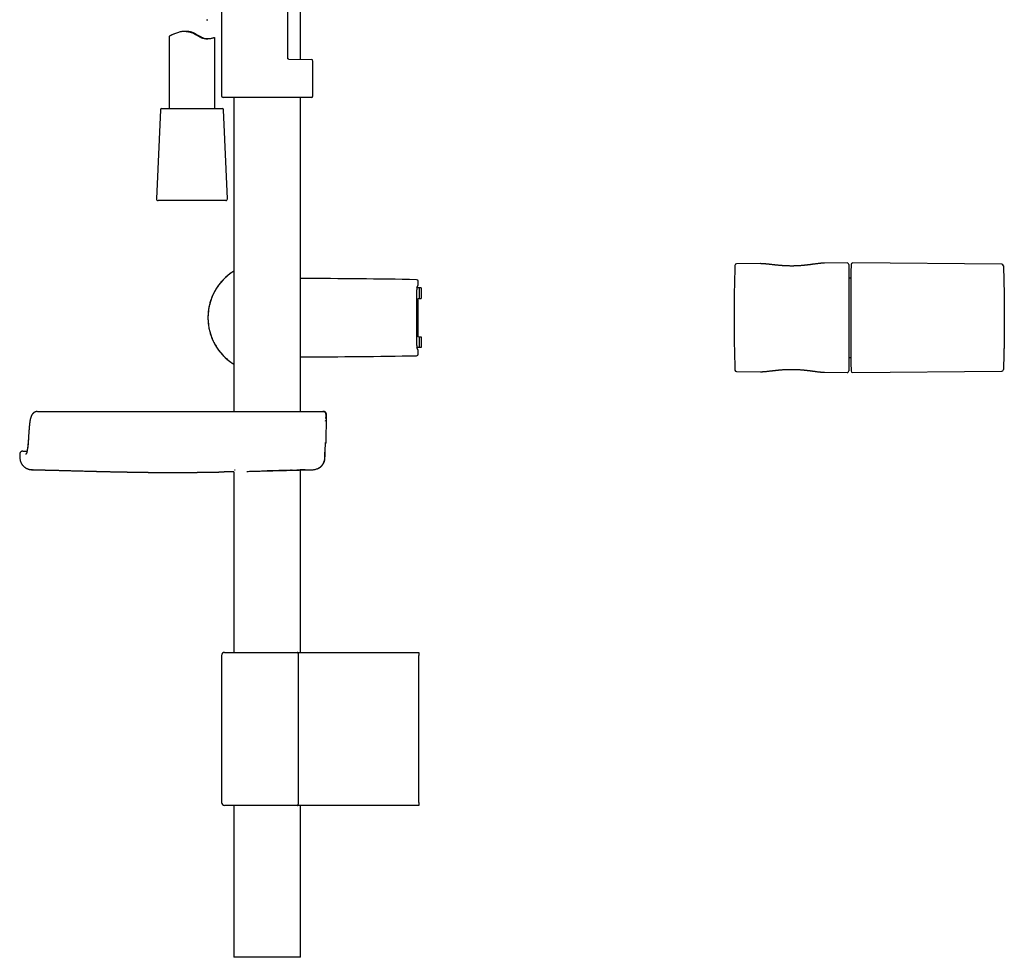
# Model space of a CAD drawing. Header units: millimetres. Extents: x 8 to 827, y 12 to 1643.
# Tile 58 of 134: x 77 to 400, y 883 to 1190. Entities that reach past the tile are written whole.
import ezdxf

# ---------------------------------------------------------------- set-up
doc = ezdxf.new("R2010")
doc.units = ezdxf.units.MM

msp = doc.modelspace()

# ---------------------------------------------------------------- linework, layer by layer
at = {"color": 7, "linetype": 'Continuous', "lineweight": 30}
for p, q in [((164.77, 1177.9), (164.77, 1280.3)), ((169.01, 1177.48), (169.01, 1280.72)), ((143.06, 1243.31), (143.06, 1165.5)), ((138.16, 1190.49), (138.57, 1190.49)), ((131.24, 1186.66), (131.09, 1186.66)), ((131.61, 1186.66), (131.47, 1186.66)), ((125.86, 1184.98), (125.86, 1161.37)), ((137.11, 1184.39), (137.11, 1184.4)), ((140.84, 1184.59), (140.86, 1184.6)), ((140.86, 1161.37), (140.86, 1184.59)), ((165.16, 1177.51), (172.56, 1177.44)), ((173.06, 1165.5), (173.06, 1176.94)), ((172.56, 1165), (143.56, 1165)), ((147.11, 1165), (147.11, 1062)), ((169.01, 1062), (169.01, 1165)), ((123, 1160.89), (121.74, 1131.69)), ((123.5, 1161.37), (143.23, 1161.37)), ((144.99, 1131.69), (143.73, 1160.89)), ((144.48, 1131.17), (122.24, 1131.17)), ((144.49, 1131.17), (144.48, 1131.17)), ((319.84, 1110.48), (311.97, 1110.41)), ((319.85, 1110.48), (319.84, 1110.48)), ((348.28, 1110.73), (340.91, 1110.66)), ((348.79, 1110.23), (348.79, 1075.3)), ((349.62, 1110.23), (349.55, 1107.67)), ((399.06, 1110.29), (350.13, 1110.71)), ((207.55, 1103.47), (207.55, 1104.72)), ((207.55, 1104.72), (207.55, 1104.72)), ((349.54, 1105.76), (348.79, 1105.76)), ((349.55, 1107.01), (349.54, 1107.01)), ((349.54, 1107.01), (349.54, 1078.51)), ((349.55, 1107.66), (349.55, 1077.87)), ((207.14, 1102.65), (207.55, 1103.47)), ((207.36, 1102.56), (207.14, 1102.34)), ((207.14, 1083.59), (207.14, 1101.94)), ((208.06, 1102.56), (207.36, 1102.56)), ((207.55, 1103.47), (207.55, 1103.47)), ((207.55, 1103.47), (207.55, 1103.47)), ((208.06, 1099.06), (208.06, 1102.56)), ((208.56, 1102.56), (208.06, 1102.56)), ((208.56, 1102.56), (208.56, 1099.06)), ((207.36, 1086.96), (207.36, 1098.56)), ((207.55, 1086.58), (207.55, 1098.95)), ((207.86, 1099.06), (208.06, 1099.06)), ((208.06, 1099.06), (208.56, 1099.06)), ((207.86, 1086.46), (208.06, 1086.46)), ((208.06, 1082.96), (208.06, 1086.46)), ((208.06, 1086.46), (208.56, 1086.46)), ((208.56, 1086.46), (208.56, 1082.96)), ((207.36, 1082.96), (207.14, 1083.18)), ((207.55, 1082.06), (207.14, 1082.88)), ((208.06, 1082.96), (207.36, 1082.96)), ((207.55, 1080.8), (207.55, 1082.06)), ((207.55, 1082.06), (207.55, 1082.06)), ((207.55, 1082.06), (207.55, 1082.06)), ((208.56, 1082.96), (208.06, 1082.96)), ((207.55, 1080.8), (207.55, 1080.8)), ((348.79, 1079.76), (349.54, 1079.76)), ((349.54, 1078.51), (349.55, 1078.51)), ((349.55, 1077.86), (349.62, 1075.3)), ((311.97, 1075.12), (319.84, 1075.05)), ((319.84, 1075.05), (319.86, 1075.05)), ((340.9, 1074.87), (340.91, 1074.87)), ((340.91, 1074.87), (348.28, 1074.8)), ((350.13, 1074.81), (399.06, 1075.24)), ((350.13, 1074.82), (350.13, 1074.82)), ((173.43, 1062), (176.35, 1062)), ((176.38, 1062), (176.39, 1062)), ((176.39, 1062), (176.5, 1062)), ((176.59, 1061.99), (176.5, 1062)), ((177.34, 1060.19), (177.35, 1061)), ((177.22, 1058.87), (177.23, 1059.11)), ((177.23, 1059.11), (177.23, 1059.11)), ((177.36, 1051.98), (177.36, 1051.98)), ((76.87, 1047.97), (76.91, 1046.79)), ((77.85, 1049), (79.23, 1049)), ((176.93, 1046.66), (176.94, 1046.77)), ((176.98, 1046.47), (176.99, 1046.56)), ((177, 1046.75), (177, 1046.77)), ((177, 1046.75), (177, 1046.77)), ((80.84, 1042.92), (80.89, 1042.92)), ((80.9, 1042.92), (80.86, 1042.92)), ((147.11, 1042.26), (147.11, 983)), ((165.69, 1042.74), (158.07, 1042.54)), ((165.69, 1042.74), (165.69, 1042.74)), ((166.26, 1042.75), (166.23, 1042.76)), ((166.25, 1042.75), (167.73, 1042.79)), ((166.26, 1042.75), (166.32, 1042.75)), ((167.73, 1042.79), (167.73, 1042.79)), ((169.01, 983), (169.01, 1042.82)), ((169.15, 1042.82), (169.27, 1042.83)), ((169.47, 1042.83), (169.49, 1042.83)), ((169.47, 1042.83), (169.49, 1042.83)), ((169.5, 1042.83), (169.49, 1042.83)), ((169.67, 1042.84), (169.67, 1042.84)), ((171.95, 1042.89), (173.1, 1042.92)), ((174.43, 1043.19), (174.48, 1043.21)), ((174.48, 1043.21), (174.57, 1043.24)), ((143.06, 982), (143.06, 933.8)), ((144.06, 983), (167.93, 983)), ((167.93, 983), (207.8, 983)), ((168.33, 933.8), (168.33, 982)), ((207.8, 983), (207.8, 982)), ((207.8, 933.8), (207.8, 982)), ((207.8, 933.8), (207.8, 932.8)), ((167.93, 932.8), (144.06, 932.8)), ((147.11, 932.8), (147.11, 883)), ((207.8, 932.8), (167.93, 932.8)), ((169.01, 883), (169.01, 932.8)), ((169.01, 883), (147.11, 883))]:
    msp.add_line(p, q, dxfattribs=at)
at = {"color": 7, "linetype": 'Continuous', "lineweight": 30, "flags": 128}
for points in [[(177.37, 1051.98), (177.39, 1053.1), (177.41, 1053.72)], [(158.08, 1042.54), (162.17, 1042.65), (166.26, 1042.76)], [(167.17, 1042.78), (170.11, 1042.85), (173.04, 1042.92)], [(169.27, 1042.83), (169.13, 1042.83), (168.99, 1042.82), (168.84, 1042.82), (168.7, 1042.81), (168.56, 1042.81), (168.41, 1042.81), (168.27, 1042.8), (168.13, 1042.8)], [(170.49, 1042.85), (170.4, 1042.85), (170.3, 1042.85), (170.19, 1042.85), (170.09, 1042.84), (169.98, 1042.84), (169.88, 1042.84), (169.77, 1042.84)]]:
    msp.add_lwpolyline(points, dxfattribs=at)
at = {"color": 7, "linetype": 'Continuous', "lineweight": 30}
for centre, radius, start, end in [((172.56, 1176.94), 0.5, 359.983, 89.5), ((143.56, 1165.5), 0.5, 180, 270), ((172.56, 1165.5), 0.5, 270, 0), ((123.5, 1160.87), 0.5, 90, 177.5187), ((143.23, 1160.87), 0.5, 2.4813, 90), ((122.24, 1131.67), 0.5, 177.5187, 270), ((144.49, 1131.67), 0.5, 270, 2.4813), ((156.56, 1092.76), 17.96, 121.7422, 180), ((832.01, 1092.76), 520.81, 178.1116, 180), ((311.98, 1109.91), 0.5, 90.5, 178.1116), ((348.29, 1110.23), 0.5, 0, 90.5), ((350.12, 1110.21), 0.5, 89.4908, 178.5415), ((399.06, 1109.79), 0.5, 1.9527, 89.5104), ((168.47, -942.91), 2048.5, 88.92044, 89.97274), ((207.05, 1104.72), 0.5, 0.0143, 88.9204), ((349.95, 1107.66), 0.4, 178.3634, 180), ((207.86, 1098.56), 0.5, 90, 180), ((156.56, 1092.76), 17.96, 180, 238.2578), ((832.01, 1092.76), 520.81, 180, 181.8884), ((207.86, 1086.96), 0.5, 180, 270), ((168.47, 3128.44), 2048.5, 270.02726, 271.07956), ((207.05, 1080.8), 0.5, 271.0796, 359.9857), ((311.98, 1075.62), 0.5, 181.8884, 269.5), ((349.95, 1077.87), 0.4, 180, 181.6366), ((399.06, 1075.74), 0.5, 270.4862, 358.0354), ((348.29, 1075.3), 0.5, 269.5, 0), ((350.12, 1075.31), 0.5, 181.5388, 270.4863), ((-272.52, 1063), 450.02, 359.3189, 359.7449), ((144.06, 982), 1, 90, 180), ((144.06, 933.8), 1, 180, 270)]:
    msp.add_arc(centre, radius, start, end, dxfattribs=at)
for centre, major_axis, start_param, end_param in [((207.15, 1101.25), (-0.01, 1.4), 0.015038, 1.05719), ((207.15, 1084.28), (0.01, 1.4), 2.084402, 3.126554)]:
    msp.add_ellipse(centre, major_axis=major_axis, ratio=0.0076, start_param=start_param, end_param=end_param, dxfattribs=at)
for points, knots in [([(140.86, 1184.6), (140.82, 1184.59), (140.77, 1184.58), (140.59, 1184.53), (140.47, 1184.5), (140.33, 1184.46), (140.07, 1184.39), (139.7, 1184.31), (139.27, 1184.24), (138.96, 1184.2), (138.79, 1184.19), (138.63, 1184.17), (138.49, 1184.17), (138.21, 1184.16), (137.77, 1184.19), (137.26, 1184.3), (136.87, 1184.41), (136.62, 1184.49), (136.36, 1184.59), (136.1, 1184.71), (135.77, 1184.87), (135.34, 1185.12), (134.78, 1185.44), (134.21, 1185.77), (133.68, 1186.04), (133.14, 1186.29), (132.53, 1186.49), (131.93, 1186.6), (131.45, 1186.65), (131.07, 1186.66), (130.69, 1186.65), (130.27, 1186.61), (129.77, 1186.53), (129.18, 1186.4), (128.54, 1186.21), (127.95, 1186), (127.46, 1185.8), (127.08, 1185.64), (126.78, 1185.5), (126.55, 1185.38), (126.31, 1185.26), (126.11, 1185.14), (125.91, 1185.02), (125.89, 1184.99), (125.88, 1184.98)], [0, 0, 0, 0, 0.057768, 0.073908, 0.090724, 0.10822, 0.126396, 0.169845, 0.205385, 0.217392, 0.228133, 0.23761, 0.245827, 0.252785, 0.285123, 0.316736, 0.329277, 0.341792, 0.354308, 0.366852, 0.37945, 0.403064, 0.431363, 0.461541, 0.485937, 0.505943, 0.535743, 0.566428, 0.582274, 0.598528, 0.615242, 0.632465, 0.656353, 0.685306, 0.719376, 0.758592, 0.789122, 0.816986, 0.842188, 0.864732, 0.884624, 0.918535, 0.950786, 1, 1, 1, 1]), ([(137.1, 1184.4), (137.09, 1184.41), (137.06, 1184.42), (136.97, 1184.46), (136.84, 1184.52), (136.69, 1184.59), (136.53, 1184.66), (136.4, 1184.73), (136.3, 1184.78), (136.19, 1184.84), (136.05, 1184.91), (135.87, 1185.02), (135.63, 1185.17), (135.32, 1185.35), (134.99, 1185.55), (134.67, 1185.74), (134.37, 1185.9), (134.1, 1186.03), (133.87, 1186.14), (133.62, 1186.25), (133.34, 1186.36), (133.01, 1186.45), (132.67, 1186.53), (132.31, 1186.59), (131.94, 1186.63), (131.57, 1186.65), (131.34, 1186.65), (131.22, 1186.65)], [0, 0, 0, 0, 0.048631, 0.095993, 0.142172, 0.187262, 0.231364, 0.253085, 0.274599, 0.295921, 0.317066, 0.352448, 0.394736, 0.443978, 0.500202, 0.547714, 0.589813, 0.626506, 0.657804, 0.683723, 0.723942, 0.765454, 0.808448, 0.853092, 0.89954, 0.947926, 1, 1, 1, 1]), ([(131.47, 1186.64), (131.54, 1186.64), (131.73, 1186.63), (132.05, 1186.59), (132.39, 1186.53), (132.68, 1186.47), (132.91, 1186.41), (133.07, 1186.36), (133.23, 1186.3), (133.42, 1186.23), (133.66, 1186.12), (133.97, 1185.97), (134.33, 1185.78), (134.69, 1185.58), (135.02, 1185.39), (135.28, 1185.23), (135.51, 1185.1), (135.71, 1184.99), (135.91, 1184.88), (136.12, 1184.78), (136.34, 1184.67), (136.55, 1184.59), (136.73, 1184.52), (136.88, 1184.46), (137, 1184.42), (137.08, 1184.4), (137.1, 1184.39), (137.11, 1184.39)], [0, 0, 0, 0, 0.032685, 0.079898, 0.125275, 0.16897, 0.190247, 0.211169, 0.231761, 0.252048, 0.286237, 0.328819, 0.379824, 0.439267, 0.485553, 0.527328, 0.564607, 0.597407, 0.625755, 0.669032, 0.713093, 0.758055, 0.804029, 0.851119, 0.899419, 0.949018, 1, 1, 1, 1]), ([(131.61, 1186.65), (131.85, 1186.64), (132.26, 1186.63), (132.82, 1186.54), (133.29, 1186.42), (133.69, 1186.28), (134.04, 1186.13), (134.35, 1185.98), (134.71, 1185.79), (135.1, 1185.56), (135.49, 1185.33), (135.82, 1185.14), (136.05, 1185), (136.21, 1184.91), (136.5, 1184.75), (136.96, 1184.54), (137.46, 1184.37), (137.82, 1184.27), (138.06, 1184.23), (138.29, 1184.19), (138.46, 1184.17), (138.55, 1184.17), (138.57, 1184.17)], [0, 0, 0, 0, 0.092078, 0.153602, 0.213706, 0.272862, 0.311296, 0.355481, 0.405479, 0.461331, 0.527257, 0.580762, 0.609533, 0.632785, 0.650525, 0.744478, 0.838072, 0.875716, 0.913581, 0.951742, 0.990276, 1, 1, 1, 1]), ([(165.16, 1177.51), (165.15, 1177.51), (165.13, 1177.51), (165.1, 1177.51), (165.06, 1177.52), (165.02, 1177.54), (164.98, 1177.56), (164.94, 1177.59), (164.89, 1177.62), (164.86, 1177.66), (164.83, 1177.71), (164.81, 1177.75), (164.79, 1177.79), (164.78, 1177.83), (164.78, 1177.87), (164.77, 1177.89), (164.77, 1177.9), (164.77, 1177.9)], [0, 0, 0, 0, 0.044311, 0.113876, 0.181492, 0.253035, 0.327337, 0.403324, 0.487872, 0.571024, 0.647969, 0.71782, 0.792988, 0.86424, 0.931134, 0.993504, 1, 1, 1, 1]), ([(147.11, 1108.02), (146.97, 1107.94), (146.66, 1107.74), (146.19, 1107.42), (145.71, 1107.07), (145.23, 1106.69), (144.77, 1106.3), (144.34, 1105.92), (143.95, 1105.54), (143.59, 1105.17), (143.18, 1104.74), (142.75, 1104.24), (142.31, 1103.69), (141.93, 1103.17), (141.58, 1102.67), (141.26, 1102.16), (140.95, 1101.64), (140.67, 1101.13), (140.43, 1100.65), (140.21, 1100.18), (139.97, 1099.64), (139.73, 1099.02), (139.48, 1098.32), (139.27, 1097.6), (139.1, 1096.95), (138.97, 1096.38), (138.88, 1095.87), (138.8, 1095.37), (138.73, 1094.86), (138.68, 1094.35), (138.64, 1093.85), (138.62, 1093.37), (138.61, 1092.85), (138.61, 1092.27), (138.64, 1091.64), (138.69, 1091.06), (138.74, 1090.54), (138.82, 1089.98), (138.93, 1089.34), (139.09, 1088.61), (139.28, 1087.88), (139.47, 1087.24), (139.67, 1086.69), (139.84, 1086.21), (140.04, 1085.74), (140.25, 1085.27), (140.47, 1084.8), (140.74, 1084.28), (141.06, 1083.7), (141.43, 1083.1), (141.79, 1082.56), (142.14, 1082.07), (142.51, 1081.59), (142.89, 1081.12), (143.27, 1080.69), (143.65, 1080.29), (144.01, 1079.93), (144.44, 1079.52), (144.94, 1079.08), (145.48, 1078.64), (146, 1078.24), (146.49, 1077.9), (146.86, 1077.65), (147.07, 1077.53), (147.11, 1077.5)], [0, 0, 0, 0, 0.013322, 0.029908, 0.046509, 0.063114, 0.079715, 0.096301, 0.110382, 0.124465, 0.138546, 0.158926, 0.179305, 0.195891, 0.212492, 0.229097, 0.245697, 0.262284, 0.276365, 0.290448, 0.304529, 0.324908, 0.345288, 0.365809, 0.38633, 0.400308, 0.414288, 0.428266, 0.442347, 0.456431, 0.470512, 0.483371, 0.496229, 0.513491, 0.530759, 0.548021, 0.561059, 0.574098, 0.594478, 0.614857, 0.635378, 0.655899, 0.669877, 0.683858, 0.697836, 0.711916, 0.726, 0.740081, 0.76046, 0.78084, 0.797426, 0.814026, 0.830632, 0.847232, 0.863818, 0.877899, 0.891983, 0.906064, 0.926443, 0.946822, 0.963409, 0.980009, 0.996614, 1, 1, 1, 1]), ([(320.83, 1110.45), (320.79, 1110.45), (320.68, 1110.46), (320.5, 1110.47), (320.28, 1110.47), (320.07, 1110.48), (319.92, 1110.48), (319.85, 1110.48), (319.85, 1110.48)], [0, 0, 0, 0, 0.108218, 0.328308, 0.548525, 0.769115, 0.990172, 1, 1, 1, 1]), ([(340.91, 1110.66), (340.87, 1110.66), (340.76, 1110.66), (340.57, 1110.65), (340.36, 1110.64), (340.14, 1110.63), (339.92, 1110.61), (339.69, 1110.6), (339.46, 1110.57), (339.22, 1110.55), (338.98, 1110.52), (338.74, 1110.49), (338.5, 1110.46), (338.25, 1110.43), (338, 1110.4), (337.74, 1110.37), (337.48, 1110.33), (337.22, 1110.3), (336.95, 1110.26), (336.68, 1110.23), (336.41, 1110.19), (336.14, 1110.15), (335.86, 1110.12), (335.58, 1110.08), (335.3, 1110.05), (335.02, 1110.02), (334.73, 1109.98), (334.45, 1109.95), (334.17, 1109.92), (333.88, 1109.9), (333.6, 1109.87), (333.31, 1109.85), (333.02, 1109.82), (332.73, 1109.8), (332.44, 1109.78), (332.15, 1109.77), (331.86, 1109.75), (331.57, 1109.74), (331.28, 1109.73), (330.99, 1109.72), (330.7, 1109.71), (330.42, 1109.71), (330.13, 1109.71), (329.84, 1109.71), (329.55, 1109.71), (329.26, 1109.72), (328.97, 1109.72), (328.68, 1109.73), (328.39, 1109.74), (328.1, 1109.76), (327.81, 1109.77), (327.53, 1109.79), (327.24, 1109.81), (326.96, 1109.83), (326.68, 1109.85), (326.39, 1109.87), (326.11, 1109.9), (325.83, 1109.92), (325.55, 1109.95), (325.27, 1109.98), (324.99, 1110.01), (324.72, 1110.04), (324.44, 1110.07), (324.17, 1110.1), (323.9, 1110.13), (323.64, 1110.16), (323.37, 1110.19), (323.11, 1110.22), (322.86, 1110.25), (322.6, 1110.28), (322.35, 1110.31), (322.1, 1110.34), (321.86, 1110.36), (321.62, 1110.38), (321.38, 1110.41), (321.15, 1110.43), (320.96, 1110.44), (320.86, 1110.45), (320.83, 1110.45)], [0, 0, 0, 0, 0.008256, 0.022456, 0.036683, 0.050483, 0.064606, 0.078709, 0.092779, 0.106799, 0.120754, 0.134624, 0.148388, 0.162181, 0.175852, 0.189532, 0.203218, 0.2169, 0.230571, 0.244222, 0.257844, 0.271428, 0.284964, 0.298442, 0.311853, 0.325186, 0.338434, 0.351587, 0.364642, 0.37757, 0.390531, 0.403504, 0.416464, 0.429388, 0.442255, 0.455046, 0.467744, 0.480337, 0.492989, 0.505608, 0.518206, 0.530793, 0.543382, 0.55598, 0.568598, 0.581252, 0.593835, 0.606489, 0.61923, 0.632031, 0.644864, 0.657697, 0.670492, 0.683231, 0.696081, 0.709096, 0.722146, 0.735242, 0.748392, 0.761608, 0.774899, 0.788272, 0.801702, 0.815151, 0.828685, 0.842287, 0.85594, 0.869626, 0.883328, 0.897032, 0.910761, 0.924686, 0.938617, 0.952563, 0.966531, 0.980534, 0.994581, 1, 1, 1, 1]), ([(399.56, 1109.8), (399.56, 1109.8), (399.56, 1109.81), (399.56, 1109.79), (399.56, 1109.74), (399.56, 1109.66), (399.56, 1109.55), (399.57, 1109.41), (399.57, 1109.24), (399.58, 1109.04), (399.59, 1108.81), (399.6, 1108.55), (399.61, 1108.27), (399.61, 1107.96), (399.62, 1107.63), (399.64, 1107.26), (399.65, 1106.87), (399.66, 1106.45), (399.67, 1106), (399.68, 1105.54), (399.69, 1105.05), (399.71, 1104.55), (399.72, 1104.03), (399.73, 1103.48), (399.74, 1102.91), (399.75, 1102.32), (399.77, 1101.71), (399.78, 1101.08), (399.79, 1100.45), (399.8, 1099.81), (399.8, 1099.16), (399.81, 1098.49), (399.82, 1097.81), (399.83, 1097.11), (399.83, 1096.4), (399.84, 1095.73), (399.84, 1095.09), (399.84, 1094.5), (399.84, 1093.9), (399.85, 1093.3), (399.85, 1092.69), (399.85, 1092.05), (399.84, 1091.38), (399.84, 1090.68), (399.84, 1089.97), (399.83, 1089.27), (399.83, 1088.57), (399.82, 1087.87), (399.81, 1087.17), (399.81, 1086.5), (399.8, 1085.84), (399.79, 1085.2), (399.78, 1084.57), (399.77, 1083.95), (399.76, 1083.34), (399.75, 1082.74), (399.73, 1082.16), (399.72, 1081.6), (399.71, 1081.07), (399.7, 1080.57), (399.68, 1080.08), (399.67, 1079.62), (399.66, 1079.17), (399.65, 1078.74), (399.64, 1078.34), (399.63, 1077.97), (399.62, 1077.63), (399.61, 1077.31), (399.6, 1077.03), (399.59, 1076.78), (399.58, 1076.58), (399.58, 1076.41), (399.57, 1076.25), (399.57, 1076.12), (399.56, 1075.99), (399.56, 1075.89), (399.56, 1075.8), (399.56, 1075.75), (399.56, 1075.72), (399.56, 1075.73), (399.56, 1075.73)], [0, 0, 0, 0, 0.0023096, 0.0159081, 0.0291149, 0.0423332, 0.0555515, 0.0687584, 0.0823494, 0.0959529, 0.1095564, 0.1231474, 0.1363588, 0.1495817, 0.1628046, 0.176016, 0.189611, 0.2032185, 0.2168259, 0.230421, 0.243645, 0.2568805, 0.2701159, 0.28334, 0.2969477, 0.3105678, 0.324188, 0.3377957, 0.3510273, 0.3642703, 0.3775132, 0.3907448, 0.4043603, 0.4179882, 0.4316161, 0.4452316, 0.4564066, 0.467585, 0.4787599, 0.4900611, 0.5013658, 0.5126669, 0.5258944, 0.5391333, 0.5523723, 0.5655998, 0.5792108, 0.5928343, 0.6064577, 0.6200688, 0.6332931, 0.6465289, 0.6597647, 0.6729891, 0.6865968, 0.700217, 0.7138373, 0.727445, 0.7406688, 0.753904, 0.7671392, 0.780363, 0.7939708, 0.8075911, 0.8212115, 0.8348193, 0.8480392, 0.8612706, 0.874502, 0.8877219, 0.8986047, 0.909497, 0.9203926, 0.9312849, 0.9421676, 0.9553784, 0.9686006, 0.9818228, 0.9950336, 1, 1, 1, 1]), ([(169.44, 1105.59), (169.41, 1105.59), (169.34, 1105.59), (169.22, 1105.62), (169.1, 1105.65), (169.04, 1105.7), (169.01, 1105.72)], [0, 0, 0, 0, 0.229444, 0.463015, 0.785789, 1, 1, 1, 1]), ([(169.01, 1079.81), (169.03, 1079.82), (169.09, 1079.86), (169.2, 1079.91), (169.32, 1079.94), (169.4, 1079.94), (169.44, 1079.94)], [0, 0, 0, 0, 0.1733979, 0.4623542, 0.7596827, 1, 1, 1, 1]), ([(319.86, 1075.05), (319.92, 1075.05), (320.06, 1075.05), (320.27, 1075.05), (320.49, 1075.06), (320.71, 1075.07), (320.94, 1075.09), (321.17, 1075.1), (321.4, 1075.12), (321.64, 1075.15), (321.88, 1075.17), (322.13, 1075.19), (322.38, 1075.22), (322.63, 1075.25), (322.88, 1075.28), (323.14, 1075.31), (323.4, 1075.34), (323.66, 1075.37), (323.93, 1075.4), (324.2, 1075.43), (324.48, 1075.46), (324.75, 1075.49), (325.03, 1075.52), (325.31, 1075.55), (325.59, 1075.58), (325.87, 1075.61), (326.16, 1075.64), (326.44, 1075.66), (326.73, 1075.68), (327.01, 1075.71), (327.3, 1075.73), (327.58, 1075.74), (327.87, 1075.76), (328.16, 1075.77), (328.45, 1075.79), (328.74, 1075.8), (329.03, 1075.81), (329.32, 1075.81), (329.61, 1075.82), (329.9, 1075.82), (330.19, 1075.82), (330.48, 1075.82), (330.77, 1075.81), (331.05, 1075.81), (331.34, 1075.8), (331.63, 1075.79), (331.92, 1075.77), (332.21, 1075.76), (332.5, 1075.74), (332.79, 1075.72), (333.08, 1075.7), (333.36, 1075.68), (333.65, 1075.65), (333.93, 1075.63), (334.22, 1075.6), (334.5, 1075.57), (334.78, 1075.54), (335.06, 1075.51), (335.34, 1075.47), (335.62, 1075.44), (335.9, 1075.41), (336.17, 1075.37), (336.44, 1075.33), (336.71, 1075.3), (336.98, 1075.26), (337.24, 1075.23), (337.51, 1075.19), (337.77, 1075.16), (338.02, 1075.12), (338.27, 1075.09), (338.52, 1075.06), (338.77, 1075.03), (339.01, 1075), (339.25, 1074.98), (339.48, 1074.95), (339.72, 1074.93), (339.94, 1074.91), (340.16, 1074.89), (340.38, 1074.88), (340.6, 1074.87), (340.75, 1074.87), (340.83, 1074.87), (340.84, 1074.87)], [0, 0, 0, 0, 0.01306, 0.026467, 0.03989, 0.05333, 0.066486, 0.079791, 0.093074, 0.106324, 0.119524, 0.132656, 0.145704, 0.158649, 0.171693, 0.184555, 0.197423, 0.210292, 0.223151, 0.235994, 0.24881, 0.261592, 0.274329, 0.287013, 0.299634, 0.312183, 0.324651, 0.33703, 0.349314, 0.361514, 0.373625, 0.385779, 0.397943, 0.410094, 0.422209, 0.434271, 0.44626, 0.458163, 0.470014, 0.481918, 0.493804, 0.505683, 0.517565, 0.529457, 0.541371, 0.553316, 0.565266, 0.57719, 0.589221, 0.601333, 0.613499, 0.625692, 0.637882, 0.650033, 0.662141, 0.674532, 0.686931, 0.699367, 0.711849, 0.724386, 0.736986, 0.74966, 0.762407, 0.775173, 0.787981, 0.800854, 0.813779, 0.826741, 0.839725, 0.852718, 0.865714, 0.878764, 0.891947, 0.905133, 0.918331, 0.93155, 0.944801, 0.958095, 0.971417, 0.984683, 0.99802, 1, 1, 1, 1]), ([(82.61, 1062), (82.58, 1062), (82.52, 1062), (82.44, 1061.99), (82.37, 1061.98), (82.31, 1061.97), (82.26, 1061.96), (82.2, 1061.95), (82.11, 1061.92), (82.02, 1061.89), (81.94, 1061.86), (81.86, 1061.83), (81.81, 1061.8), (81.75, 1061.78), (81.7, 1061.75), (81.65, 1061.72), (81.59, 1061.68), (81.52, 1061.63), (81.44, 1061.57), (81.36, 1061.5), (81.28, 1061.42), (81.2, 1061.35), (81.14, 1061.27), (81.08, 1061.21), (81.04, 1061.16), (81.01, 1061.12), (80.98, 1061.08), (80.95, 1061.03), (80.91, 1060.98), (80.87, 1060.91), (80.83, 1060.85), (80.79, 1060.78), (80.75, 1060.69), (80.71, 1060.6), (80.66, 1060.5), (80.62, 1060.4), (80.57, 1060.29), (80.54, 1060.19), (80.5, 1060.1), (80.48, 1060.01), (80.45, 1059.93), (80.42, 1059.84), (80.4, 1059.75), (80.37, 1059.66), (80.35, 1059.55), (80.32, 1059.44), (80.3, 1059.34), (80.28, 1059.26), (80.27, 1059.2), (80.26, 1059.14), (80.25, 1059.08), (80.23, 1059), (80.21, 1058.9), (80.19, 1058.78), (80.17, 1058.64), (80.15, 1058.48), (80.13, 1058.3), (80.11, 1058.17), (80.11, 1058.11)], [0, 0, 0, 0, 0.022881, 0.042348, 0.058383, 0.070979, 0.081751, 0.093427, 0.1136, 0.134779, 0.156233, 0.171389, 0.185196, 0.197851, 0.209436, 0.221694, 0.236917, 0.253244, 0.277217, 0.301042, 0.325279, 0.349173, 0.369957, 0.389387, 0.401495, 0.411928, 0.421981, 0.43443, 0.448983, 0.465475, 0.480854, 0.498184, 0.516677, 0.539219, 0.561971, 0.584646, 0.607372, 0.628787, 0.648671, 0.666391, 0.682498, 0.699405, 0.716467, 0.734985, 0.755051, 0.77629, 0.795329, 0.811363, 0.819548, 0.827851, 0.839034, 0.853202, 0.87034, 0.890435, 0.913469, 0.939422, 0.968273, 1, 1, 1, 1]), ([(82.65, 1062), (82.96, 1062), (83.58, 1062), (84.72, 1062), (86, 1062), (87.44, 1062), (89.03, 1062), (90.75, 1062), (92.59, 1062), (94.52, 1062), (96.43, 1062), (98.3, 1062), (99.67, 1062), (100.61, 1062), (101.1, 1062), (101.59, 1062), (102.09, 1062), (102.59, 1062), (103.28, 1062), (104.21, 1062), (105.47, 1062), (106.95, 1062), (108.59, 1062), (110.24, 1062), (112.46, 1062), (115.25, 1062), (118.15, 1062), (120.48, 1062), (122.24, 1062), (124, 1062), (125.76, 1062), (127.52, 1062), (129.28, 1062), (131.05, 1062), (132.87, 1062), (134.76, 1062), (136.69, 1062), (138.69, 1062), (140.75, 1062), (142.86, 1062), (144.74, 1062), (146.33, 1062), (147.59, 1062), (148.77, 1062), (149.88, 1062), (150.92, 1062), (152.34, 1062), (154.14, 1062), (156.3, 1062), (158.38, 1062), (160.38, 1062), (162.28, 1062), (164.04, 1062), (165.68, 1062), (167.19, 1062), (168.56, 1062), (169.79, 1062), (170.86, 1062), (171.76, 1062), (172.49, 1062), (173.07, 1062), (173.31, 1062), (173.43, 1062)], [0, 0, 0, 0, 0.021116, 0.041995, 0.062768, 0.083566, 0.104519, 0.125756, 0.146773, 0.167557, 0.188234, 0.205615, 0.223088, 0.227689, 0.232303, 0.236932, 0.241576, 0.246236, 0.250915, 0.260455, 0.27186, 0.285142, 0.300311, 0.316324, 0.329329, 0.360202, 0.391177, 0.406891, 0.42259, 0.438276, 0.45395, 0.469616, 0.485276, 0.500931, 0.517174, 0.533949, 0.551257, 0.569101, 0.587485, 0.60641, 0.62588, 0.63787, 0.649216, 0.659923, 0.67, 0.679453, 0.688293, 0.70927, 0.730058, 0.750789, 0.771906, 0.792715, 0.81334, 0.833908, 0.854547, 0.875385, 0.896328, 0.917037, 0.937635, 0.958246, 0.978994, 1, 1, 1, 1]), ([(177.35, 1061), (177.34, 1061.06), (177.34, 1061.18), (177.28, 1061.37), (177.19, 1061.55), (177.06, 1061.71), (176.9, 1061.84), (176.72, 1061.93), (176.53, 1061.99), (176.41, 1062), (176.35, 1062)], [0, 0, 0, 0, 0.116469, 0.239955, 0.368604, 0.5, 0.631396, 0.760045, 0.883531, 1, 1, 1, 1]), ([(177.5, 1061), (177.49, 1061.05), (177.49, 1061.15), (177.46, 1061.29), (177.41, 1061.42), (177.34, 1061.53), (177.28, 1061.63), (177.21, 1061.7), (177.15, 1061.76), (177.1, 1061.8), (177.05, 1061.83), (177.01, 1061.86), (176.97, 1061.88), (176.93, 1061.9), (176.89, 1061.92), (176.85, 1061.94), (176.81, 1061.95), (176.77, 1061.96), (176.73, 1061.97), (176.69, 1061.98), (176.65, 1061.99), (176.62, 1061.99), (176.6, 1061.99), (176.59, 1062)], [0, 0, 0, 0, 0.067819, 0.132807, 0.193625, 0.249191, 0.298718, 0.341703, 0.377872, 0.407124, 0.435381, 0.452442, 0.467503, 0.492239, 0.521747, 0.557514, 0.600377, 0.650824, 0.709153, 0.775554, 0.850156, 0.93305, 1, 1, 1, 1]), ([(177.24, 1059.69), (177.24, 1059.71), (177.24, 1059.77), (177.24, 1059.84), (177.25, 1059.9), (177.25, 1059.95), (177.25, 1059.98), (177.25, 1059.99), (177.25, 1059.99), (177.25, 1059.99)], [0, 0, 0, 0, 0.120014, 0.392597, 0.534296, 0.675391, 0.809103, 0.936212, 1, 1, 1, 1]), ([(177.27, 1059.88), (177.27, 1059.88), (177.29, 1059.91), (177.31, 1059.96), (177.33, 1060.04), (177.34, 1060.11), (177.34, 1060.17), (177.34, 1060.19)], [0, 0, 0, 0, 0.036712, 0.273527, 0.512414, 0.754218, 1, 1, 1, 1]), ([(177.39, 1061), (177.39, 1061), (177.38, 1061), (177.36, 1061), (177.35, 1061)], [0, 0, 0, 0, 0.503333, 1, 1, 1, 1]), ([(177.36, 1051.98), (177.38, 1052.61), (177.42, 1054.45), (177.47, 1057.45), (177.49, 1059.82), (177.49, 1061)], [0, 0, 0, 0, 0.211611, 0.610538, 1, 1, 1, 1]), ([(80.11, 1058.11), (80.1, 1058.01), (80.08, 1057.84), (80.05, 1057.59), (80.03, 1057.36), (80.01, 1057.17), (79.99, 1057), (79.98, 1056.85), (79.97, 1056.74), (79.96, 1056.65), (79.96, 1056.57), (79.95, 1056.51), (79.95, 1056.44), (79.94, 1056.37), (79.93, 1056.3), (79.93, 1056.23), (79.92, 1056.15), (79.91, 1056.07), (79.91, 1055.98), (79.9, 1055.87), (79.89, 1055.75), (79.88, 1055.61), (79.87, 1055.45), (79.85, 1055.26), (79.84, 1055.04), (79.82, 1054.79), (79.8, 1054.52), (79.78, 1054.22), (79.76, 1053.9), (79.75, 1053.67), (79.74, 1053.56)], [0, 0, 0, 0, 0.061139, 0.116319, 0.165545, 0.208818, 0.246144, 0.277526, 0.302966, 0.322466, 0.337863, 0.351774, 0.366198, 0.381156, 0.396731, 0.412932, 0.429759, 0.447213, 0.466771, 0.490162, 0.517387, 0.548444, 0.583332, 0.622048, 0.672051, 0.727256, 0.787659, 0.853254, 0.924037, 1, 1, 1, 1]), ([(79.75, 1053.48), (79.73, 1053.21), (79.7, 1052.66), (79.65, 1051.91), (79.58, 1051.2), (79.52, 1050.56), (79.44, 1049.97), (79.36, 1049.45), (79.28, 1048.99), (79.19, 1048.62), (79.1, 1048.33), (79, 1048.12), (78.91, 1047.99), (78.84, 1047.97), (78.81, 1047.97)], [0, 0, 0, 0, 0.083386, 0.165877, 0.248128, 0.330805, 0.414582, 0.500121, 0.585418, 0.669074, 0.751712, 0.833978, 0.916525, 1, 1, 1, 1]), ([(79.74, 1053.56), (79.74, 1053.44), (79.72, 1053.22), (79.7, 1052.91), (79.68, 1052.61), (79.66, 1052.34), (79.65, 1052.09), (79.63, 1051.87), (79.61, 1051.66), (79.59, 1051.47), (79.58, 1051.29), (79.56, 1051.12), (79.54, 1050.95), (79.53, 1050.81), (79.51, 1050.69), (79.5, 1050.59), (79.49, 1050.5), (79.48, 1050.44), (79.48, 1050.38), (79.47, 1050.34), (79.47, 1050.31), (79.46, 1050.27), (79.46, 1050.23), (79.45, 1050.17), (79.44, 1050.07), (79.42, 1049.95), (79.4, 1049.82), (79.38, 1049.7), (79.36, 1049.59), (79.34, 1049.49), (79.32, 1049.39), (79.3, 1049.27), (79.28, 1049.16), (79.25, 1049.04), (79.22, 1048.94), (79.2, 1048.87), (79.19, 1048.82), (79.18, 1048.79), (79.17, 1048.76), (79.16, 1048.73), (79.15, 1048.72), (79.14, 1048.7), (79.14, 1048.68), (79.13, 1048.67), (79.13, 1048.67), (79.13, 1048.67), (79.13, 1048.67)], [0, 0, 0, 0, 0.042668, 0.083294, 0.121876, 0.158416, 0.192912, 0.224802, 0.254719, 0.282664, 0.308637, 0.337697, 0.363816, 0.387, 0.407251, 0.424573, 0.439023, 0.451419, 0.459915, 0.467316, 0.473625, 0.479332, 0.487566, 0.498879, 0.513267, 0.543293, 0.571314, 0.596907, 0.620446, 0.644614, 0.669947, 0.696405, 0.734883, 0.771115, 0.806735, 0.843062, 0.859763, 0.876742, 0.893529, 0.908628, 0.922218, 0.937231, 0.954319, 0.972148, 0.990476, 1, 1, 1, 1]), ([(176.94, 1046.77), (176.98, 1047.8), (177.02, 1048.99), (177.05, 1050.17), (177.06, 1050.33)], [0, 0, 0, 0, 0.868013, 1, 1, 1, 1]), ([(177, 1046.77), (177.03, 1047.39), (177.07, 1048.64), (177.11, 1049.88), (177.13, 1050.5)], [0, 0, 0, 0, 0.499998, 1, 1, 1, 1]), ([(177.12, 1050.5), (177.12, 1050.55), (177.13, 1050.65), (177.13, 1050.8), (177.14, 1050.92), (177.14, 1051.05), (177.15, 1051.17), (177.15, 1051.29), (177.16, 1051.4), (177.17, 1051.5), (177.17, 1051.59), (177.18, 1051.66), (177.18, 1051.72), (177.18, 1051.77), (177.19, 1051.79), (177.19, 1051.8), (177.19, 1051.8)], [0, 0, 0, 0, 0.090702, 0.172187, 0.245543, 0.311543, 0.389078, 0.461938, 0.535865, 0.61079, 0.686612, 0.761558, 0.834163, 0.904408, 0.972306, 1, 1, 1, 1]), ([(177.16, 1051.39), (177.18, 1051.43), (177.23, 1051.49), (177.28, 1051.6), (177.33, 1051.71), (177.36, 1051.84), (177.36, 1051.93), (177.36, 1051.98)], [0, 0, 0, 0, 0.200836, 0.377115, 0.571197, 0.780072, 1, 1, 1, 1]), ([(77.85, 1049), (77.81, 1049), (77.74, 1049), (77.64, 1048.98), (77.56, 1048.96), (77.47, 1048.92), (77.37, 1048.88), (77.28, 1048.82), (77.2, 1048.76), (77.14, 1048.7), (77.07, 1048.62), (77, 1048.53), (76.94, 1048.41), (76.89, 1048.27), (76.86, 1048.12), (76.85, 1048.02), (76.85, 1047.97)], [0, 0, 0, 0, 0.079466, 0.145829, 0.197846, 0.237445, 0.315989, 0.397614, 0.442412, 0.496915, 0.561154, 0.634707, 0.716793, 0.806199, 0.901273, 1, 1, 1, 1]), ([(76.91, 1046.78), (76.91, 1046.67), (76.93, 1046.45), (76.98, 1046.14), (77.05, 1045.84), (77.14, 1045.56), (77.24, 1045.31), (77.35, 1045.07), (77.47, 1044.86), (77.59, 1044.67), (77.71, 1044.51), (77.85, 1044.34), (78.01, 1044.15), (78.22, 1043.95), (78.42, 1043.78), (78.62, 1043.64), (78.8, 1043.51), (79, 1043.4), (79.2, 1043.3), (79.39, 1043.22), (79.59, 1043.14), (79.77, 1043.08), (79.91, 1043.05), (80, 1043.03), (80.04, 1043.02), (80.09, 1043.01), (80.14, 1043), (80.19, 1042.99), (80.25, 1042.98), (80.3, 1042.97), (80.36, 1042.96), (80.4, 1042.95), (80.45, 1042.95), (80.48, 1042.94), (80.51, 1042.94), (80.53, 1042.94), (80.54, 1042.94), (80.57, 1042.94), (80.59, 1042.93), (80.62, 1042.93), (80.65, 1042.93), (80.68, 1042.93), (80.71, 1042.93), (80.74, 1042.93), (80.76, 1042.92), (80.79, 1042.92), (80.82, 1042.92), (80.84, 1042.92), (80.85, 1042.92)], [0, 0, 0, 0, 0.030883, 0.060846, 0.089684, 0.117213, 0.14327, 0.167719, 0.190447, 0.211366, 0.230407, 0.247521, 0.273737, 0.300486, 0.327809, 0.348637, 0.369717, 0.391012, 0.412273, 0.432827, 0.452699, 0.471984, 0.490785, 0.495434, 0.500431, 0.50609, 0.512528, 0.522451, 0.534016, 0.547297, 0.560086, 0.57418, 0.58788, 0.599996, 0.610552, 0.619579, 0.627904, 0.651254, 0.676929, 0.704929, 0.735272, 0.767963, 0.803008, 0.838208, 0.875505, 0.914901, 0.956399, 1, 1, 1, 1]), ([(174.43, 1043.19), (174.53, 1043.22), (174.73, 1043.3), (175.03, 1043.47), (175.38, 1043.69), (175.72, 1043.97), (176.05, 1044.31), (176.31, 1044.66), (176.52, 1045), (176.68, 1045.32), (176.79, 1045.62), (176.88, 1045.89), (176.94, 1046.16), (176.97, 1046.4), (177, 1046.61), (177, 1046.73), (177, 1046.77)], [0, 0, 0, 0, 0.062833, 0.1428, 0.219284, 0.327441, 0.427767, 0.520261, 0.604921, 0.681746, 0.750734, 0.811882, 0.865191, 0.924067, 0.969004, 1, 1, 1, 1]), ([(174.96, 1043.44), (175.01, 1043.46), (175.15, 1043.54), (175.36, 1043.68), (175.6, 1043.87), (175.82, 1044.07), (176.03, 1044.29), (176.21, 1044.53), (176.39, 1044.78), (176.54, 1045.04), (176.67, 1045.31), (176.78, 1045.59), (176.87, 1045.88), (176.94, 1046.17), (176.98, 1046.4), (176.99, 1046.53), (176.99, 1046.56)], [0, 0, 0, 0, 0.043708, 0.121259, 0.198824, 0.276455, 0.35413, 0.431816, 0.509538, 0.587302, 0.665099, 0.742911, 0.820723, 0.898527, 0.976331, 1, 1, 1, 1]), ([(174.99, 1043.49), (175, 1043.5), (175.11, 1043.56), (175.29, 1043.68), (175.53, 1043.87), (175.76, 1044.07), (175.96, 1044.29), (176.15, 1044.53), (176.32, 1044.77), (176.47, 1045.03), (176.61, 1045.31), (176.72, 1045.59), (176.81, 1045.88), (176.88, 1046.17), (176.92, 1046.43), (176.93, 1046.6), (176.93, 1046.66)], [0, 0, 0, 0, 0.016788, 0.09457, 0.172327, 0.250087, 0.327813, 0.405482, 0.483146, 0.560843, 0.638599, 0.716441, 0.794396, 0.872503, 0.950815, 1, 1, 1, 1]), ([(173.04, 1042.92), (173.21, 1042.93), (173.54, 1042.95), (174.03, 1043.07), (174.5, 1043.23), (174.79, 1043.38), (174.94, 1043.46)], [0, 0, 0, 0, 0.252814, 0.505594, 0.758423, 1, 1, 1, 1]), ([(80.82, 1042.92), (80.84, 1042.92), (80.92, 1042.92), (81.06, 1042.91), (81.25, 1042.91), (81.43, 1042.9), (81.63, 1042.9), (81.84, 1042.89), (82.07, 1042.89), (82.33, 1042.88), (82.59, 1042.88), (82.85, 1042.87), (83.1, 1042.86), (83.34, 1042.86), (83.57, 1042.85), (83.8, 1042.85), (84.2, 1042.84), (84.77, 1042.83), (85.51, 1042.81), (86.14, 1042.79), (86.65, 1042.78), (87.05, 1042.77), (87.45, 1042.76), (87.83, 1042.75), (88.2, 1042.74), (88.59, 1042.73), (88.99, 1042.72), (89.41, 1042.71), (89.83, 1042.7), (90.25, 1042.68), (90.68, 1042.67), (91.2, 1042.66), (91.81, 1042.64), (92.51, 1042.63), (93.19, 1042.61), (93.86, 1042.59), (94.51, 1042.57), (95.14, 1042.55), (95.77, 1042.54), (96.4, 1042.52), (97.06, 1042.5), (97.73, 1042.49), (98.33, 1042.47), (98.85, 1042.46), (99.29, 1042.45), (99.73, 1042.43), (100.17, 1042.42), (100.61, 1042.41), (101.05, 1042.4), (101.48, 1042.39), (101.87, 1042.38), (102.24, 1042.37), (102.57, 1042.36), (102.9, 1042.35), (103.24, 1042.35), (103.57, 1042.34), (103.92, 1042.33), (104.29, 1042.32), (104.69, 1042.31), (105.12, 1042.3), (105.56, 1042.29), (106, 1042.28), (106.46, 1042.27), (106.91, 1042.26), (107.3, 1042.25), (107.63, 1042.24), (107.89, 1042.24), (108.13, 1042.23), (108.36, 1042.23), (108.57, 1042.22), (108.78, 1042.22), (108.98, 1042.21), (109.18, 1042.21), (109.39, 1042.21), (109.58, 1042.2), (109.76, 1042.2), (109.92, 1042.2), (110.06, 1042.19), (110.18, 1042.19), (110.28, 1042.19), (110.38, 1042.19), (110.46, 1042.19), (110.52, 1042.18), (110.59, 1042.18), (110.67, 1042.18), (110.77, 1042.18), (110.87, 1042.18), (110.98, 1042.17), (111.11, 1042.17), (111.24, 1042.17), (111.38, 1042.17), (111.53, 1042.16), (111.68, 1042.16), (111.84, 1042.16), (111.99, 1042.16), (112.15, 1042.15), (112.32, 1042.15), (112.48, 1042.15), (112.66, 1042.14), (112.84, 1042.14), (113.03, 1042.14), (113.22, 1042.13), (113.42, 1042.13), (113.62, 1042.13), (113.85, 1042.12), (114.09, 1042.12), (114.33, 1042.11), (114.59, 1042.11), (114.86, 1042.1), (115.14, 1042.1), (115.42, 1042.1), (115.7, 1042.09), (115.96, 1042.09), (116.21, 1042.08), (116.45, 1042.08), (116.67, 1042.08), (116.88, 1042.07), (117.05, 1042.07), (117.17, 1042.07), (117.26, 1042.07), (117.34, 1042.07), (117.41, 1042.07), (117.46, 1042.07), (117.51, 1042.06), (117.56, 1042.06), (117.6, 1042.06), (117.66, 1042.06), (117.73, 1042.06), (117.8, 1042.06), (117.87, 1042.06), (117.95, 1042.06), (118.02, 1042.06), (118.09, 1042.06), (118.16, 1042.06), (118.26, 1042.05), (118.38, 1042.05), (118.51, 1042.05), (118.63, 1042.05), (118.75, 1042.05), (118.87, 1042.05), (118.98, 1042.05), (119.08, 1042.04), (119.17, 1042.04), (119.27, 1042.04), (119.38, 1042.04), (119.5, 1042.04), (119.65, 1042.04), (119.83, 1042.04), (120.01, 1042.03), (120.19, 1042.03), (120.38, 1042.03), (120.63, 1042.03), (120.97, 1042.03), (121.36, 1042.02), (121.72, 1042.02), (122.06, 1042.02), (122.4, 1042.01), (123.03, 1042.01), (123.96, 1042.01), (125.21, 1042), (126.48, 1042), (127.76, 1042), (129.05, 1042), (130.32, 1042.01), (131.32, 1042.01), (132.04, 1042.02), (132.47, 1042.02), (132.91, 1042.02), (133.25, 1042.03), (133.52, 1042.03), (133.71, 1042.03), (133.91, 1042.03), (134.11, 1042.03), (134.33, 1042.04), (134.56, 1042.04), (134.75, 1042.04), (134.9, 1042.04), (134.99, 1042.04), (135.07, 1042.04), (135.15, 1042.05), (135.23, 1042.05), (135.34, 1042.05), (135.45, 1042.05), (135.58, 1042.05), (135.71, 1042.05), (135.82, 1042.05), (135.92, 1042.06), (136.02, 1042.06), (136.1, 1042.06), (136.17, 1042.06), (136.23, 1042.06), (136.32, 1042.06), (136.45, 1042.06), (136.62, 1042.06), (136.79, 1042.07), (136.98, 1042.07), (137.18, 1042.07), (137.41, 1042.08), (137.67, 1042.08), (137.91, 1042.08), (138.13, 1042.09), (138.32, 1042.09), (138.51, 1042.09), (138.68, 1042.1), (138.84, 1042.1), (139, 1042.1), (139.15, 1042.1), (139.35, 1042.11), (139.59, 1042.11), (139.88, 1042.11), (140.16, 1042.12), (140.45, 1042.12), (140.71, 1042.13), (140.93, 1042.13), (141.13, 1042.14), (141.32, 1042.14), (141.52, 1042.14), (141.72, 1042.15), (141.91, 1042.15), (142.09, 1042.15), (142.26, 1042.16), (142.41, 1042.16), (142.55, 1042.16), (142.69, 1042.17), (142.81, 1042.17), (142.94, 1042.17), (143.07, 1042.17), (143.19, 1042.18), (143.29, 1042.18), (143.38, 1042.18), (143.45, 1042.18), (143.51, 1042.18), (143.56, 1042.18), (143.64, 1042.18), (143.74, 1042.19), (143.82, 1042.19), (143.87, 1042.19), (143.88, 1042.19)], [0, 0, 0, 0, 0.000519, 0.003405, 0.006018, 0.008554, 0.011283, 0.01427, 0.017451, 0.021184, 0.025052, 0.028753, 0.032244, 0.035543, 0.038788, 0.042006, 0.045198, 0.05586, 0.066317, 0.076603, 0.082494, 0.088133, 0.093689, 0.099258, 0.104444, 0.109915, 0.11567, 0.121661, 0.127676, 0.133694, 0.139715, 0.145739, 0.155781, 0.165717, 0.175411, 0.184864, 0.194075, 0.203077, 0.211742, 0.220691, 0.229926, 0.239449, 0.249235, 0.255397, 0.261578, 0.267781, 0.274009, 0.280264, 0.286535, 0.292608, 0.29841, 0.303388, 0.308147, 0.312747, 0.317432, 0.32223, 0.327141, 0.332014, 0.338042, 0.343994, 0.35022, 0.356568, 0.362955, 0.369362, 0.375791, 0.379561, 0.383341, 0.386906, 0.39017, 0.393144, 0.396101, 0.399189, 0.402421, 0.405745, 0.409093, 0.412499, 0.415997, 0.418991, 0.421925, 0.424801, 0.427631, 0.430428, 0.433209, 0.436111, 0.439203, 0.442148, 0.445255, 0.448528, 0.45197, 0.455584, 0.459293, 0.462788, 0.466034, 0.469068, 0.471911, 0.474591, 0.477137, 0.479612, 0.482136, 0.484736, 0.487427, 0.4902, 0.492925, 0.495589, 0.499056, 0.502452, 0.505795, 0.509766, 0.513816, 0.517978, 0.522402, 0.527163, 0.531361, 0.535631, 0.539974, 0.544408, 0.548767, 0.552887, 0.555095, 0.557236, 0.559266, 0.561038, 0.562539, 0.563773, 0.564821, 0.566138, 0.567726, 0.569583, 0.571639, 0.573571, 0.575941, 0.578005, 0.579823, 0.581757, 0.583877, 0.586768, 0.589735, 0.591749, 0.593805, 0.595765, 0.597498, 0.599015, 0.600372, 0.6018, 0.603331, 0.604974, 0.607222, 0.60974, 0.612403, 0.615022, 0.617597, 0.620136, 0.626005, 0.631739, 0.636666, 0.641382, 0.646054, 0.650818, 0.668109, 0.685513, 0.70366, 0.721826, 0.739964, 0.758018, 0.775923, 0.782134, 0.788304, 0.794419, 0.800435, 0.803061, 0.805731, 0.808482, 0.8114, 0.814514, 0.817789, 0.821195, 0.822739, 0.824091, 0.825253, 0.826248, 0.827704, 0.829418, 0.8314, 0.833865, 0.836393, 0.839001, 0.841651, 0.84408, 0.846216, 0.848108, 0.849849, 0.851628, 0.856041, 0.86058, 0.865189, 0.86956, 0.874154, 0.87897, 0.883888, 0.888908, 0.892112, 0.895347, 0.898388, 0.901189, 0.903752, 0.906086, 0.908426, 0.910889, 0.915048, 0.919174, 0.923226, 0.927316, 0.931496, 0.934164, 0.936892, 0.939699, 0.942606, 0.945595, 0.948604, 0.951667, 0.95482, 0.95775, 0.960802, 0.963996, 0.96733, 0.970571, 0.974565, 0.978279, 0.981713, 0.984423, 0.986935, 0.989254, 0.991496, 0.993888, 0.996455, 0.999213, 1, 1, 1, 1]), ([(80.9, 1042.92), (81.03, 1042.92), (81.31, 1042.91), (81.75, 1042.9), (82.23, 1042.89), (82.73, 1042.87), (83.18, 1042.86), (83.56, 1042.85), (83.87, 1042.85), (84.16, 1042.84), (84.44, 1042.83), (84.7, 1042.83), (84.94, 1042.82), (85.11, 1042.82), (85.23, 1042.81), (85.3, 1042.81), (85.36, 1042.81), (85.41, 1042.81), (85.45, 1042.81), (85.47, 1042.81), (85.49, 1042.81), (85.5, 1042.81), (85.49, 1042.81), (85.49, 1042.81)], [0, 0, 0, 0, 0.082789, 0.176703, 0.274181, 0.375256, 0.479958, 0.540187, 0.601557, 0.66092, 0.715728, 0.768273, 0.815847, 0.858472, 0.875164, 0.891411, 0.907624, 0.924129, 0.941233, 0.959214, 0.978311, 0.998725, 1, 1, 1, 1]), ([(81.22, 1042.92), (81.22, 1042.92), (81.19, 1042.92), (81.18, 1042.92), (81.17, 1042.92)], [0, 0, 0, 0, 0.005482, 1, 1, 1, 1]), ([(81.22, 1042.92), (81.25, 1042.92), (81.33, 1042.92), (81.47, 1042.91), (81.64, 1042.91), (81.78, 1042.91), (81.89, 1042.9), (81.97, 1042.9), (82.02, 1042.9), (82.06, 1042.9), (82.09, 1042.9), (82.12, 1042.9), (82.13, 1042.9), (82.13, 1042.9), (82.13, 1042.9)], [0, 0, 0, 0, 0.06649, 0.218845, 0.357534, 0.485255, 0.605922, 0.665113, 0.724226, 0.781547, 0.837165, 0.892499, 0.948986, 1, 1, 1, 1]), ([(136.87, 1042.07), (136.87, 1042.07), (136.87, 1042.07), (136.89, 1042.07), (136.92, 1042.07), (136.98, 1042.07), (137.05, 1042.07), (137.14, 1042.07), (137.25, 1042.07), (137.37, 1042.08), (137.51, 1042.08), (137.61, 1042.08), (137.67, 1042.08)], [0, 0, 0, 0, 0.021439, 0.072834, 0.137618, 0.216502, 0.309877, 0.417977, 0.540952, 0.678903, 0.831902, 1, 1, 1, 1]), ([(137.67, 1042.08), (137.72, 1042.08), (137.82, 1042.08), (137.97, 1042.08), (138.12, 1042.09), (138.25, 1042.09), (138.38, 1042.09), (138.5, 1042.09), (138.61, 1042.09), (138.71, 1042.1), (138.79, 1042.1), (138.87, 1042.1), (138.94, 1042.1), (139.07, 1042.1), (139.24, 1042.1), (139.44, 1042.11), (139.63, 1042.11), (139.77, 1042.11), (139.88, 1042.12), (139.96, 1042.12), (140.01, 1042.12), (140.04, 1042.12), (140.05, 1042.12), (140.05, 1042.12), (140.05, 1042.12)], [0, 0, 0, 0, 0.0817148, 0.1567271, 0.2250883, 0.2868658, 0.3421514, 0.3910736, 0.4338181, 0.4706641, 0.5020489, 0.5224288, 0.5405844, 0.574303, 0.6393956, 0.7023885, 0.7645181, 0.8270718, 0.858924, 0.8907443, 0.9231934, 0.9582732, 0.9975906, 1, 1, 1, 1]), ([(147.11, 1042.26), (147, 1042.26), (146.77, 1042.25), (146.42, 1042.25), (146.08, 1042.24), (145.76, 1042.23), (145.47, 1042.22), (145.2, 1042.22), (144.95, 1042.21), (144.73, 1042.21), (144.53, 1042.2), (144.35, 1042.2), (144.2, 1042.2), (144.08, 1042.19), (143.99, 1042.19), (143.92, 1042.19), (143.9, 1042.19), (143.89, 1042.19)], [0, 0, 0, 0, 0.055037, 0.124329, 0.193441, 0.260815, 0.328186, 0.395677, 0.46341, 0.532179, 0.600706, 0.669119, 0.737546, 0.806341, 0.873817, 0.940976, 1, 1, 1, 1]), ([(147.35, 1042.83), (147.36, 1042.83), (147.38, 1042.83), (147.44, 1042.83), (147.51, 1042.84), (147.57, 1042.84), (147.59, 1042.84)], [0, 0, 0, 0, 0.213083, 0.468019, 0.806933, 1, 1, 1, 1]), ([(151.32, 1042.36), (151.62, 1042.37), (152.22, 1042.39), (153.16, 1042.41), (154.14, 1042.44), (155.16, 1042.46), (156.21, 1042.49), (157.26, 1042.52), (158.33, 1042.55), (159.39, 1042.57), (160.44, 1042.6), (161.48, 1042.63), (162.49, 1042.65), (163.46, 1042.68), (164.38, 1042.7), (165.25, 1042.73), (166.06, 1042.75), (166.81, 1042.76), (167.48, 1042.78), (168.08, 1042.8), (168.59, 1042.81), (169.02, 1042.82), (169.35, 1042.83), (169.59, 1042.83), (169.74, 1042.84), (169.76, 1042.84), (169.77, 1042.84)], [0, 0, 0, 0, 0.0417095, 0.0831385, 0.1246336, 0.1663542, 0.208073, 0.2496051, 0.2911015, 0.3327401, 0.3744758, 0.4162566, 0.4580342, 0.4997745, 0.5414484, 0.5830636, 0.6246524, 0.6662404, 0.7078536, 0.7495258, 0.7912713, 0.833012, 0.8746513, 0.9163102, 0.9581754, 1, 1, 1, 1]), ([(165.85, 1042.74), (165.82, 1042.74), (165.77, 1042.74), (165.73, 1042.74), (165.7, 1042.74), (165.69, 1042.74), (165.69, 1042.74)], [0, 0, 0, 0, 0.2732622, 0.5310158, 0.7732497, 1, 1, 1, 1]), ([(165.85, 1042.74), (165.88, 1042.74), (165.93, 1042.74), (165.99, 1042.75), (166.01, 1042.75)], [0, 0, 0, 0, 0.56, 1, 1, 1, 1]), ([(166.32, 1042.75), (166.79, 1042.77), (167.26, 1042.78), (167.72, 1042.79), (167.73, 1042.79)], [0, 0, 0, 0, 0.994474, 1, 1, 1, 1]), ([(168.13, 1042.8), (168.1, 1042.8), (168.04, 1042.8), (167.96, 1042.8), (167.88, 1042.8), (167.83, 1042.79), (167.78, 1042.79), (167.75, 1042.79), (167.73, 1042.79), (167.73, 1042.79), (167.73, 1042.79)], [0, 0, 0, 0, 0.14204, 0.279209, 0.411508, 0.538938, 0.6615, 0.779196, 0.892028, 1, 1, 1, 1]), ([(169.67, 1042.84), (169.67, 1042.84), (169.67, 1042.84), (169.65, 1042.84), (169.62, 1042.84), (169.57, 1042.83), (169.51, 1042.83), (169.44, 1042.83), (169.36, 1042.83), (169.3, 1042.83), (169.27, 1042.83)], [0, 0, 0, 0, 0.108055, 0.220947, 0.338679, 0.461254, 0.588672, 0.720936, 0.858045, 1, 1, 1, 1]), ([(169.27, 1042.83), (169.3, 1042.83), (169.36, 1042.83), (169.44, 1042.83), (169.51, 1042.83), (169.57, 1042.84), (169.62, 1042.84), (169.65, 1042.84), (169.67, 1042.84), (169.67, 1042.84), (169.67, 1042.84)], [0, 0, 0, 0, 0.140571, 0.27669, 0.408358, 0.535578, 0.658349, 0.776675, 0.890558, 1, 1, 1, 1]), ([(169.73, 1042.84), (169.74, 1042.84), (169.77, 1042.84), (169.78, 1042.84), (169.78, 1042.84)], [0, 0, 0, 0, 0.677785, 1, 1, 1, 1]), ([(168.33, 982), (168.33, 982.05), (168.33, 982.16), (168.31, 982.31), (168.29, 982.46), (168.25, 982.59), (168.21, 982.71), (168.16, 982.82), (168.11, 982.9), (168.05, 982.96), (167.99, 982.99), (167.95, 983), (167.93, 983), (167.93, 983)], [0, 0, 0, 0, 0.0964273, 0.1957327, 0.2921403, 0.3912021, 0.4904708, 0.5922795, 0.698208, 0.8068329, 0.9002722, 0.9953831, 1, 1, 1, 1]), ([(167.93, 932.8), (167.93, 932.8), (167.95, 932.8), (167.99, 932.81), (168.05, 932.84), (168.11, 932.9), (168.16, 932.98), (168.21, 933.08), (168.25, 933.2), (168.29, 933.34), (168.31, 933.48), (168.33, 933.64), (168.33, 933.75), (168.33, 933.8)], [0, 0, 0, 0, 0.004617, 0.098063, 0.193167, 0.299123, 0.407721, 0.507019, 0.608798, 0.705231, 0.804267, 0.900706, 1, 1, 1, 1])]:
    msp.add_open_spline(points, degree=3, knots=knots, dxfattribs=at)
msp.add_open_spline([(166.25, 1042.75), (166.23, 1042.75), (166.19, 1042.75), (166.12, 1042.75), (166.06, 1042.75), (166.03, 1042.75), (166.01, 1042.75)], degree=3, dxfattribs=at)

doc.saveas('drawing.dxf')
